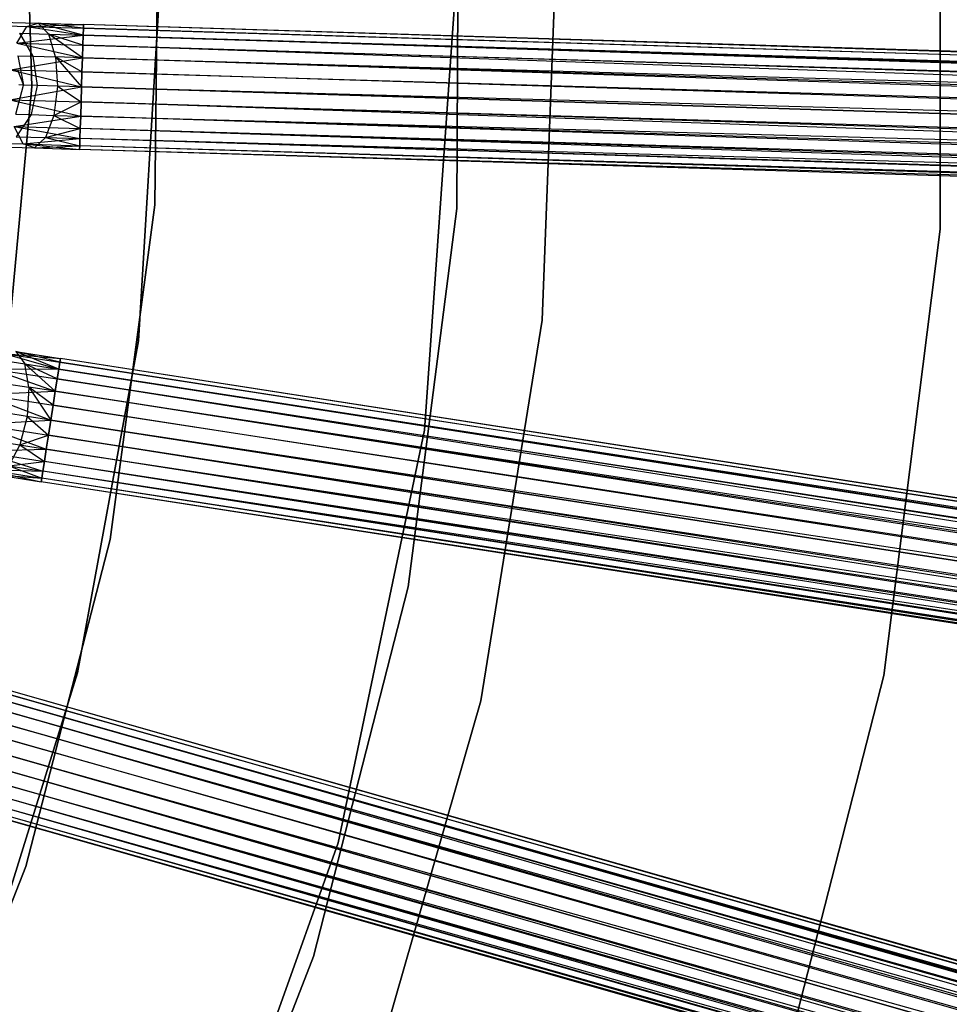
# Model space of a CAD drawing. Extents: x -189 to 189, y -189 to 189.
# Tile 236 of 256: x 42 to 57, y -16 to 0. Entities that reach past the tile are written whole.
import ezdxf

# ---------------------------------------------------------------- set-up
doc = ezdxf.new("R2010")
doc.units = 0
doc.header["$LTSCALE"] = 25.4
doc.layers.get('0').update_dxf_attribs({"linetype": 'CONTINUOUS'})

# ---------------------------------------------------------------- blocks, each defined once
blk = doc.blocks.new('NL2500012474_STL')
at = {"color": 0}
for p, q in [((233.586, 3.911, 186), (233.747, -1.313, 186)), ((233.747, -1.313, 178.5), (233.586, 3.911, 178.5)), ((233.747, -1.313, 178.5), (233.586, 3.911, 178.5)), ((233.586, 3.911, 186), (233.747, -1.313, 186)), ((248.205, -3.585, 20), (248.205, 3.573, 20)), ((248.205, 3.573, 22), (248.205, -3.585, 22)), ((248.205, 3.573, 22), (248.205, -3.585, 22)), ((248.205, -3.585, 20), (248.205, 3.573, 20)), ((240.51, -3.255, 20), (240.536, 2.815, 20)), ((240.536, 2.815, 26.5), (240.51, -3.255, 26.5)), ((240.536, 2.815, 26.5), (240.51, -3.255, 26.5)), ((240.51, -3.255, 20), (240.536, 2.815, 20)), ((235.703, -3.197, 186), (235.764, 2.176, 186)), ((235.764, 2.176, 187), (235.703, -3.197, 187)), ((235.703, -3.197, 186), (235.764, 2.176, 186)), ((235.764, 2.176, 187), (235.703, -3.197, 187)), ((242.105, 1.097, 20), (241.868, -5.033, 20)), ((241.868, -5.033, 26.5), (242.105, 1.097, 26.5)), ((242.105, 1.097, 20), (241.868, -5.033, 20)), ((241.868, -5.033, 26.5), (242.105, 1.097, 26.5)), ((235.443, -5.364, 186), (235.767, -0.006, 186)), ((235.767, -0.006, 178.5), (235.443, -5.364, 178.5)), ((235.443, -5.364, 186), (235.767, -0.006, 186)), ((235.767, -0.006, 178.5), (235.443, -5.364, 178.5)), ((240.467, -0.091, 20), (239.998, -6.783, 20)), ((239.998, -6.783, 19), (240.467, -0.091, 19)), ((239.998, -6.783, 19), (240.467, -0.091, 19)), ((240.467, -0.091, 20), (239.998, -6.783, 20)), ((233.24, -0.289, 178.171), (233.85, -0.308, 177.764)), ((233.24, -0.289, 178.171), (233.85, -0.308, 177.764)), ((233.666, -0.36, 177.325), (233.85, -0.308, 177.764)), ((233.666, -0.36, 177.325), (233.85, -0.308, 177.764)), ((233.85, -0.308, 177.764), (234.568, -0.33, 177.379)), ((233.85, -0.308, 177.764), (234.568, -0.33, 177.621)), ((233.85, -0.308, 177.764), (234.568, -0.33, 177.379)), ((234.563, -0.5, 178.068), (233.85, -0.308, 177.764)), ((233.85, -0.308, 177.764), (234.015, -0.483, 178.177)), ((234.563, -0.5, 178.068), (233.85, -0.308, 177.764)), ((234.567, -0.388, 177.855), (233.85, -0.308, 177.764)), ((234.567, -0.388, 177.855), (233.85, -0.308, 177.764)), ((233.85, -0.308, 177.764), (234.568, -0.33, 177.621)), ((233.85, -0.308, 177.764), (234.015, -0.483, 178.177)), ((232.902, -0.336, 177.835), (233.666, -0.36, 177.325)), ((232.902, -0.336, 177.835), (233.666, -0.36, 177.325)), ((233.507, -0.627, 176.961), (233.666, -0.36, 177.325)), ((233.507, -0.627, 176.961), (233.666, -0.36, 177.325)), ((233.551, -0.469, 178.487), (234.015, -0.483, 178.177)), ((233.551, -0.469, 178.487), (234.015, -0.483, 178.177)), ((233.551, -0.469, 178.487), (233.764, -0.834, 178.712)), ((233.551, -0.469, 178.487), (233.764, -0.834, 178.712)), ((233.666, -0.36, 177.325), (234.568, -0.33, 177.379)), ((233.666, -0.36, 177.325), (234.568, -0.33, 177.379)), ((233.666, -0.36, 177.325), (234.563, -0.5, 176.932)), ((233.666, -0.36, 177.325), (234.563, -0.5, 176.932)), ((233.666, -0.36, 177.325), (234.567, -0.388, 177.145)), ((233.666, -0.36, 177.325), (234.567, -0.388, 177.145)), ((234.567, -0.388, 177.145), (234.563, -0.5, 176.932)), ((234.563, -0.5, 178.068), (234.567, -0.388, 177.855)), ((234.563, -0.5, 178.068), (234.567, -0.388, 177.855)), ((234.567, -0.388, 177.145), (234.563, -0.5, 176.932)), ((234.568, -0.33, 177.379), (234.567, -0.388, 177.145)), ((234.567, -0.388, 177.855), (234.568, -0.33, 177.621)), ((234.567, -0.388, 177.855), (234.568, -0.33, 177.621)), ((234.568, -0.33, 177.379), (234.567, -0.388, 177.145)), ((359.749, -4.245, 177.855), (234.567, -0.388, 177.855)), ((359.749, -4.245, 177.855), (234.567, -0.388, 177.855)), ((234.567, -0.388, 177.145), (359.751, -4.187, 177.379)), ((234.567, -0.388, 177.145), (359.751, -4.187, 177.379)), ((359.751, -4.187, 177.379), (234.568, -0.33, 177.621)), ((359.751, -4.187, 177.379), (234.568, -0.33, 177.379)), ((359.749, -4.245, 177.855), (234.568, -0.33, 177.621)), ((359.749, -4.245, 177.855), (234.568, -0.33, 177.621)), ((359.751, -4.187, 177.379), (234.568, -0.33, 177.621)), ((359.751, -4.187, 177.379), (234.568, -0.33, 177.379)), ((233.507, -0.627, 176.961), (234.563, -0.5, 176.932)), ((233.507, -0.627, 176.961), (234.563, -0.5, 176.932)), ((234.015, -0.483, 178.177), (234.563, -0.5, 178.068)), ((234.126, -0.845, 178.47), (234.015, -0.483, 178.177)), ((234.552, -0.858, 178.385), (234.015, -0.483, 178.177)), ((234.126, -0.845, 178.47), (234.015, -0.483, 178.177)), ((234.552, -0.858, 178.385), (234.015, -0.483, 178.177)), ((234.558, -0.659, 178.249), (234.015, -0.483, 178.177)), ((234.558, -0.659, 178.249), (234.015, -0.483, 178.177)), ((234.015, -0.483, 178.177), (234.563, -0.5, 178.068)), ((234.563, -0.5, 176.932), (234.558, -0.659, 176.751)), ((234.558, -0.659, 178.249), (234.563, -0.5, 178.068)), ((234.558, -0.659, 178.249), (234.563, -0.5, 178.068)), ((234.563, -0.5, 176.932), (234.558, -0.659, 176.751)), ((359.741, -4.516, 178.249), (234.563, -0.5, 178.068)), ((359.741, -4.516, 178.249), (234.563, -0.5, 178.068)), ((359.749, -4.245, 177.855), (234.563, -0.5, 178.068)), ((359.749, -4.245, 177.855), (234.563, -0.5, 178.068)), ((234.563, -0.5, 176.932), (359.745, -4.357, 176.932)), ((234.563, -0.5, 176.932), (359.745, -4.357, 176.932)), ((234.563, -0.5, 176.932), (359.751, -4.187, 177.379)), ((234.563, -0.5, 176.932), (359.751, -4.187, 177.379)), ((233.507, -0.627, 176.961), (234.552, -0.858, 176.615)), ((233.507, -0.627, 176.961), (234.552, -0.858, 176.615)), ((233.507, -0.627, 176.961), (234.558, -0.659, 176.751)), ((233.507, -0.627, 176.961), (234.558, -0.659, 176.751)), ((234.558, -0.659, 176.751), (234.552, -0.858, 176.615)), ((234.552, -0.858, 178.385), (234.558, -0.659, 178.249)), ((234.552, -0.858, 178.385), (234.558, -0.659, 178.249)), ((234.558, -0.659, 176.751), (234.552, -0.858, 176.615)), ((359.727, -4.94, 178.471), (234.558, -0.659, 178.249)), ((359.727, -4.94, 178.471), (234.558, -0.659, 178.249)), ((359.741, -4.516, 178.249), (234.558, -0.659, 178.249)), ((359.741, -4.516, 178.249), (234.558, -0.659, 178.249)), ((234.558, -0.659, 176.751), (359.745, -4.357, 176.932)), ((234.558, -0.659, 176.751), (359.745, -4.357, 176.932)), ((233.409, -1.048, 176.755), (234.552, -0.858, 176.615)), ((233.409, -1.048, 176.755), (234.552, -0.858, 176.615)), ((233.523, -0.826, 179.073), (233.764, -0.834, 178.712)), ((233.523, -0.826, 179.073), (233.764, -0.834, 178.712)), ((233.523, -0.826, 179.073), (233.614, -1.294, 179.117)), ((233.523, -0.826, 179.073), (233.614, -1.294, 179.117)), ((233.764, -0.834, 178.712), (234.126, -0.845, 178.47)), ((233.764, -0.834, 178.712), (234.126, -0.845, 178.47)), ((233.764, -0.834, 178.712), (233.831, -1.301, 178.793)), ((233.764, -0.834, 178.712), (233.831, -1.301, 178.793)), ((234.545, -1.083, 178.471), (234.126, -0.845, 178.47)), ((234.126, -0.845, 178.47), (234.538, -1.322, 178.5)), ((234.545, -1.083, 178.471), (234.126, -0.845, 178.47)), ((234.552, -0.858, 178.385), (234.126, -0.845, 178.47)), ((234.552, -0.858, 178.385), (234.126, -0.845, 178.47)), ((234.126, -0.845, 178.47), (234.538, -1.322, 178.5)), ((234.126, -0.845, 178.47), (234.155, -1.31, 178.576)), ((234.126, -0.845, 178.47), (234.155, -1.31, 178.576)), ((234.552, -0.858, 176.615), (234.545, -1.083, 176.529)), ((234.545, -1.083, 178.471), (234.552, -0.858, 178.385)), ((234.545, -1.083, 178.471), (234.552, -0.858, 178.385)), ((234.552, -0.858, 176.615), (234.545, -1.083, 176.529)), ((359.727, -4.94, 178.471), (234.552, -0.858, 178.385)), ((359.727, -4.94, 178.471), (234.552, -0.858, 178.385)), ((359.734, -4.715, 176.615), (234.552, -0.858, 176.615)), ((234.552, -0.858, 176.615), (359.745, -4.357, 176.932)), ((234.552, -0.858, 176.615), (359.745, -4.357, 176.932)), ((359.734, -4.715, 176.615), (234.552, -0.858, 176.615)), ((233.409, -1.048, 176.755), (234.538, -1.322, 176.5)), ((233.409, -1.048, 176.755), (234.538, -1.322, 176.5)), ((233.409, -1.048, 176.755), (234.545, -1.083, 176.529)), ((233.409, -1.048, 176.755), (234.545, -1.083, 176.529)), ((233.517, -1.051, 179.5), (233.614, -1.294, 179.117)), ((233.517, -1.051, 179.5), (233.614, -1.294, 179.117)), ((234.545, -1.083, 176.529), (234.538, -1.322, 176.5)), ((234.538, -1.322, 178.5), (234.545, -1.083, 178.471)), ((234.538, -1.322, 178.5), (234.545, -1.083, 178.471)), ((234.545, -1.083, 176.529), (234.538, -1.322, 176.5)), ((359.727, -4.94, 178.471), (234.545, -1.083, 178.471)), ((359.727, -4.94, 178.471), (234.545, -1.083, 178.471)), ((234.545, -1.083, 176.529), (359.734, -4.715, 176.615)), ((234.545, -1.083, 176.529), (359.734, -4.715, 176.615)), ((233.747, -1.313, 186), (233.265, -6.518, 186)), ((233.265, -6.518, 178.5), (233.747, -1.313, 178.5)), ((233.265, -6.518, 178.5), (233.747, -1.313, 178.5)), ((233.747, -1.313, 186), (233.265, -6.518, 186)), ((233.394, -1.526, 176.755), (234.538, -1.322, 176.5)), ((233.394, -1.526, 176.755), (234.538, -1.322, 176.5)), ((233.494, -1.755, 179.073), (233.614, -1.294, 179.117)), ((233.494, -1.755, 179.073), (233.614, -1.294, 179.117)), ((233.614, -1.294, 179.117), (233.538, -1.291, 179.5)), ((233.614, -1.294, 179.117), (233.538, -1.291, 179.5)), ((233.831, -1.301, 178.793), (233.614, -1.294, 179.117)), ((233.831, -1.301, 178.793), (233.614, -1.294, 179.117)), ((233.831, -1.301, 178.793), (233.736, -1.763, 178.712)), ((233.831, -1.301, 178.793), (233.736, -1.763, 178.712)), ((233.747, -1.313, 178.5), (233.747, -1.313, 186)), ((233.747, -1.313, 178.5), (233.747, -1.313, 186)), ((234.155, -1.31, 178.576), (233.831, -1.301, 178.793)), ((234.155, -1.31, 178.576), (233.831, -1.301, 178.793)), ((234.155, -1.31, 178.576), (234.097, -1.774, 178.47)), ((234.155, -1.31, 178.576), (234.097, -1.774, 178.47)), ((234.538, -1.322, 178.5), (234.155, -1.31, 178.576)), ((234.155, -1.31, 178.576), (234.531, -1.561, 178.471)), ((234.155, -1.31, 178.576), (234.531, -1.561, 178.471)), ((234.538, -1.322, 178.5), (234.155, -1.31, 178.576)), ((234.531, -1.561, 178.471), (234.538, -1.322, 178.5)), ((234.538, -1.322, 176.5), (234.531, -1.561, 176.529)), ((234.531, -1.561, 178.471), (234.538, -1.322, 178.5)), ((234.538, -1.322, 176.5), (234.531, -1.561, 176.529)), ((359.72, -5.179, 178.5), (234.538, -1.322, 178.5)), ((359.72, -5.179, 178.5), (234.538, -1.322, 178.5)), ((234.538, -1.322, 176.5), (359.72, -5.179, 176.5)), ((234.538, -1.322, 176.5), (359.72, -5.179, 176.5)), ((234.538, -1.322, 176.5), (359.734, -4.715, 176.615)), ((234.538, -1.322, 176.5), (359.734, -4.715, 176.615)), ((233.394, -1.526, 176.755), (234.524, -1.787, 176.615)), ((233.394, -1.526, 176.755), (234.524, -1.787, 176.615)), ((233.394, -1.526, 176.755), (234.531, -1.561, 176.529)), ((233.394, -1.526, 176.755), (234.531, -1.561, 176.529)), ((234.097, -1.774, 178.47), (234.531, -1.561, 178.471)), ((234.097, -1.774, 178.47), (234.531, -1.561, 178.471)), ((234.524, -1.787, 178.385), (234.531, -1.561, 178.471)), ((234.531, -1.561, 176.529), (234.524, -1.787, 176.615)), ((234.524, -1.787, 178.385), (234.531, -1.561, 178.471)), ((234.531, -1.561, 176.529), (234.524, -1.787, 176.615)), ((359.7, -5.842, 178.249), (234.531, -1.561, 178.471)), ((359.7, -5.842, 178.249), (234.531, -1.561, 178.471)), ((359.713, -5.418, 178.471), (234.531, -1.561, 178.471)), ((359.713, -5.418, 178.471), (234.531, -1.561, 178.471)), ((234.531, -1.561, 176.529), (359.72, -5.179, 176.5)), ((234.531, -1.561, 176.529), (359.72, -5.179, 176.5)), ((233.466, -1.953, 176.961), (234.524, -1.787, 176.615)), ((233.466, -1.953, 176.961), (234.524, -1.787, 176.615)), ((233.494, -1.755, 179.073), (233.736, -1.763, 178.712)), ((233.494, -1.755, 179.073), (233.736, -1.763, 178.712)), ((233.736, -1.763, 178.712), (233.5, -2.114, 178.487)), ((233.736, -1.763, 178.712), (233.5, -2.114, 178.487)), ((233.736, -1.763, 178.712), (234.097, -1.774, 178.47)), ((233.736, -1.763, 178.712), (234.097, -1.774, 178.47)), ((234.097, -1.774, 178.47), (233.965, -2.128, 178.177)), ((234.097, -1.774, 178.47), (233.965, -2.128, 178.177)), ((234.097, -1.774, 178.47), (234.524, -1.787, 178.385)), ((234.097, -1.774, 178.47), (234.524, -1.787, 178.385)), ((234.097, -1.774, 178.47), (234.517, -1.985, 178.249)), ((234.097, -1.774, 178.47), (234.517, -1.985, 178.249)), ((234.517, -1.985, 178.249), (234.524, -1.787, 178.385)), ((234.524, -1.787, 176.615), (234.517, -1.985, 176.751)), ((234.524, -1.787, 176.615), (234.517, -1.985, 176.751)), ((234.517, -1.985, 178.249), (234.524, -1.787, 178.385)), ((359.706, -5.644, 176.615), (234.524, -1.787, 176.615)), ((234.524, -1.787, 176.615), (359.72, -5.179, 176.5)), ((359.706, -5.644, 176.615), (234.524, -1.787, 176.615)), ((359.7, -5.842, 178.249), (234.524, -1.787, 178.385)), ((359.7, -5.842, 178.249), (234.524, -1.787, 178.385)), ((234.524, -1.787, 176.615), (359.72, -5.179, 176.5)), ((233.608, -2.229, 177.325), (233.466, -1.953, 176.961)), ((233.466, -1.953, 176.961), (234.513, -2.145, 176.932)), ((233.466, -1.953, 176.961), (234.513, -2.145, 176.932)), ((233.466, -1.953, 176.961), (234.517, -1.985, 176.751)), ((233.466, -1.953, 176.961), (234.517, -1.985, 176.751)), ((233.608, -2.229, 177.325), (233.466, -1.953, 176.961)), ((233.965, -2.128, 178.177), (234.517, -1.985, 178.249)), ((233.965, -2.128, 178.177), (234.517, -1.985, 178.249)), ((234.513, -2.145, 178.068), (234.517, -1.985, 178.249)), ((234.517, -1.985, 176.751), (234.513, -2.145, 176.932)), ((234.517, -1.985, 176.751), (234.513, -2.145, 176.932)), ((234.513, -2.145, 178.068), (234.517, -1.985, 178.249)), ((359.706, -5.644, 176.615), (234.517, -1.985, 176.751)), ((359.706, -5.644, 176.615), (234.517, -1.985, 176.751)), ((359.691, -6.114, 177.855), (234.517, -1.985, 178.249)), ((359.691, -6.114, 177.855), (234.517, -1.985, 178.249)), ((359.7, -5.842, 178.249), (234.517, -1.985, 178.249)), ((359.7, -5.842, 178.249), (234.517, -1.985, 178.249)), ((233.5, -2.114, 178.487), (233.965, -2.128, 178.177)), ((233.5, -2.114, 178.487), (233.965, -2.128, 178.177)), ((233.608, -2.229, 177.325), (234.513, -2.145, 176.932)), ((233.608, -2.229, 177.325), (234.513, -2.145, 176.932)), ((233.965, -2.128, 178.177), (233.788, -2.292, 177.764)), ((233.965, -2.128, 178.177), (233.788, -2.292, 177.764)), ((233.965, -2.128, 178.177), (234.513, -2.145, 178.068)), ((233.965, -2.128, 178.177), (234.513, -2.145, 178.068)), ((233.965, -2.128, 178.177), (234.509, -2.257, 177.855)), ((233.965, -2.128, 178.177), (234.509, -2.257, 177.855)), ((234.509, -2.257, 177.855), (234.513, -2.145, 178.068)), ((234.513, -2.145, 176.932), (234.509, -2.257, 177.145)), ((234.513, -2.145, 176.932), (234.509, -2.257, 177.145)), ((234.509, -2.257, 177.855), (234.513, -2.145, 178.068)), ((359.706, -5.644, 176.615), (234.513, -2.145, 176.932)), ((359.706, -5.644, 176.615), (234.513, -2.145, 176.932)), ((359.695, -6.002, 176.932), (234.513, -2.145, 176.932)), ((359.695, -6.002, 176.932), (234.513, -2.145, 176.932)), ((359.691, -6.114, 177.855), (234.513, -2.145, 178.068)), ((359.691, -6.114, 177.855), (234.513, -2.145, 178.068)), ((232.845, -2.206, 177.835), (233.608, -2.229, 177.325)), ((232.845, -2.206, 177.835), (233.608, -2.229, 177.325)), ((233.179, -2.274, 178.171), (233.788, -2.292, 177.764)), ((233.179, -2.274, 178.171), (233.788, -2.292, 177.764)), ((233.788, -2.292, 177.764), (233.608, -2.229, 177.325)), ((233.608, -2.229, 177.325), (234.507, -2.315, 177.379)), ((233.608, -2.229, 177.325), (234.507, -2.315, 177.379)), ((233.608, -2.229, 177.325), (234.509, -2.257, 177.145)), ((233.608, -2.229, 177.325), (234.509, -2.257, 177.145)), ((233.788, -2.292, 177.764), (233.608, -2.229, 177.325)), ((233.788, -2.292, 177.764), (234.509, -2.257, 177.855)), ((233.788, -2.292, 177.764), (234.509, -2.257, 177.855)), ((233.788, -2.292, 177.764), (234.507, -2.315, 177.621)), ((233.788, -2.292, 177.764), (234.507, -2.315, 177.379)), ((233.788, -2.292, 177.764), (234.507, -2.315, 177.621)), ((233.788, -2.292, 177.764), (234.507, -2.315, 177.379)), ((234.507, -2.315, 177.621), (234.509, -2.257, 177.855)), ((234.509, -2.257, 177.145), (234.507, -2.315, 177.379)), ((234.509, -2.257, 177.145), (234.507, -2.315, 177.379)), ((234.507, -2.315, 177.621), (234.509, -2.257, 177.855)), ((359.69, -6.171, 177.379), (234.507, -2.315, 177.379)), ((359.69, -6.171, 177.379), (234.507, -2.315, 177.621)), ((359.695, -6.002, 176.932), (234.507, -2.315, 177.379)), ((359.695, -6.002, 176.932), (234.507, -2.315, 177.379)), ((359.69, -6.171, 177.379), (234.507, -2.315, 177.379)), ((359.69, -6.171, 177.379), (234.507, -2.315, 177.621)), ((359.695, -6.002, 176.932), (234.509, -2.257, 177.145)), ((359.695, -6.002, 176.932), (234.509, -2.257, 177.145)), ((359.69, -6.171, 177.379), (234.509, -2.257, 177.855)), ((359.69, -6.171, 177.379), (234.509, -2.257, 177.855)), ((359.691, -6.114, 177.855), (234.509, -2.257, 177.855)), ((359.691, -6.114, 177.855), (234.509, -2.257, 177.855)), ((234.994, -8.524, 186), (235.703, -3.197, 186)), ((235.703, -3.197, 187), (234.994, -8.524, 187)), ((234.994, -8.524, 186), (235.703, -3.197, 186)), ((235.703, -3.197, 187), (234.994, -8.524, 187)), ((235.703, -3.197, 186), (235.703, -3.197, 187)), ((235.703, -3.197, 186), (235.703, -3.197, 187)), ((239.738, -9.276, 20), (240.51, -3.255, 20)), ((240.51, -3.255, 26.5), (239.738, -9.276, 26.5)), ((240.51, -3.255, 26.5), (239.738, -9.276, 26.5)), ((239.738, -9.276, 20), (240.51, -3.255, 20)), ((240.51, -3.255, 26.5), (240.51, -3.255, 20)), ((240.51, -3.255, 26.5), (240.51, -3.255, 20)), ((247.307, -10.687, 20), (248.205, -3.585, 20)), ((248.205, -3.585, 22), (247.307, -10.687, 22)), ((248.205, -3.585, 22), (247.307, -10.687, 22)), ((247.307, -10.687, 20), (248.205, -3.585, 20)), ((248.205, -3.585, 22), (248.205, -3.585, 20)), ((248.205, -3.585, 22), (248.205, -3.585, 20)), ((241.868, -5.033, 20), (240.893, -11.09, 20)), ((240.893, -11.09, 26.5), (241.868, -5.033, 26.5)), ((241.868, -5.033, 20), (240.893, -11.09, 20)), ((240.893, -11.09, 26.5), (241.868, -5.033, 26.5)), ((241.868, -5.033, 20), (241.868, -5.033, 26.5)), ((241.868, -5.033, 20), (241.868, -5.033, 26.5)), ((234.475, -10.644, 186), (235.443, -5.364, 186)), ((235.443, -5.364, 178.5), (234.475, -10.644, 178.5)), ((234.475, -10.644, 186), (235.443, -5.364, 186)), ((235.443, -5.364, 178.5), (234.475, -10.644, 178.5)), ((235.443, -5.364, 186), (235.443, -5.364, 178.5)), ((235.443, -5.364, 186), (235.443, -5.364, 178.5)), ((233.302, -5.561, 177.325), (234.175, -5.81, 176.932)), ((233.302, -5.561, 177.325), (234.175, -5.81, 176.932)), ((233.302, -5.561, 177.325), (234.192, -5.7, 177.145)), ((233.302, -5.561, 177.325), (234.192, -5.7, 177.145)), ((233.302, -5.561, 177.325), (234.201, -5.643, 177.379)), ((233.302, -5.561, 177.325), (234.201, -5.643, 177.379)), ((233.49, -5.532, 177.764), (234.201, -5.643, 177.379)), ((233.49, -5.532, 177.764), (234.201, -5.643, 177.621)), ((233.49, -5.532, 177.764), (234.201, -5.643, 177.379)), ((234.175, -5.81, 178.068), (233.49, -5.532, 177.764)), ((233.49, -5.532, 177.764), (233.633, -5.726, 178.177)), ((234.175, -5.81, 178.068), (233.49, -5.532, 177.764)), ((234.192, -5.7, 177.855), (233.49, -5.532, 177.764)), ((234.192, -5.7, 177.855), (233.49, -5.532, 177.764)), ((233.49, -5.532, 177.764), (234.201, -5.643, 177.621)), ((233.49, -5.532, 177.764), (233.633, -5.726, 178.177)), ((233.174, -5.655, 178.487), (233.633, -5.726, 178.177)), ((233.174, -5.655, 178.487), (233.633, -5.726, 178.177)), ((233.633, -5.726, 178.177), (234.175, -5.81, 178.068)), ((233.698, -6.099, 178.47), (233.633, -5.726, 178.177)), ((234.12, -6.164, 178.385), (233.633, -5.726, 178.177)), ((233.698, -6.099, 178.47), (233.633, -5.726, 178.177)), ((234.12, -6.164, 178.385), (233.633, -5.726, 178.177)), ((234.15, -5.968, 178.249), (233.633, -5.726, 178.177)), ((234.15, -5.968, 178.249), (233.633, -5.726, 178.177)), ((233.633, -5.726, 178.177), (234.175, -5.81, 178.068)), ((234.192, -5.7, 177.145), (234.175, -5.81, 176.932)), ((234.175, -5.81, 178.068), (234.192, -5.7, 177.855)), ((234.175, -5.81, 178.068), (234.192, -5.7, 177.855)), ((234.192, -5.7, 177.145), (234.175, -5.81, 176.932)), ((234.201, -5.643, 177.379), (234.192, -5.7, 177.145)), ((234.192, -5.7, 177.855), (234.201, -5.643, 177.621)), ((234.192, -5.7, 177.855), (234.201, -5.643, 177.621)), ((234.201, -5.643, 177.379), (234.192, -5.7, 177.145)), ((357.951, -24.911, 177.855), (234.192, -5.7, 177.855)), ((357.951, -24.911, 177.855), (234.192, -5.7, 177.855)), ((234.192, -5.7, 177.145), (357.96, -24.854, 177.379)), ((234.192, -5.7, 177.145), (357.96, -24.854, 177.379)), ((357.96, -24.854, 177.379), (234.201, -5.643, 177.621)), ((357.96, -24.854, 177.379), (234.201, -5.643, 177.379)), ((357.951, -24.911, 177.855), (234.201, -5.643, 177.621)), ((357.951, -24.911, 177.855), (234.201, -5.643, 177.621)), ((357.96, -24.854, 177.379), (234.201, -5.643, 177.621)), ((357.96, -24.854, 177.379), (234.201, -5.643, 177.379)), ((233.111, -5.807, 176.961), (234.12, -6.164, 176.615)), ((233.111, -5.807, 176.961), (234.12, -6.164, 176.615)), ((233.111, -5.807, 176.961), (234.15, -5.968, 176.751)), ((233.111, -5.807, 176.961), (234.15, -5.968, 176.751)), ((233.111, -5.807, 176.961), (234.175, -5.81, 176.932)), ((233.111, -5.807, 176.961), (234.175, -5.81, 176.932)), ((234.175, -5.81, 176.932), (234.15, -5.968, 176.751)), ((234.15, -5.968, 178.249), (234.175, -5.81, 178.068)), ((234.15, -5.968, 178.249), (234.175, -5.81, 178.068)), ((234.175, -5.81, 176.932), (234.15, -5.968, 176.751)), ((357.91, -25.179, 178.249), (234.175, -5.81, 178.068)), ((357.91, -25.179, 178.249), (234.175, -5.81, 178.068)), ((357.951, -24.911, 177.855), (234.175, -5.81, 178.068)), ((357.951, -24.911, 177.855), (234.175, -5.81, 178.068)), ((234.175, -5.81, 176.932), (357.934, -25.021, 176.932)), ((234.175, -5.81, 176.932), (357.934, -25.021, 176.932)), ((234.175, -5.81, 176.932), (357.96, -24.854, 177.379)), ((234.175, -5.81, 176.932), (357.96, -24.854, 177.379)), ((233.341, -6.044, 178.712), (233.698, -6.099, 178.47)), ((233.341, -6.044, 178.712), (233.698, -6.099, 178.47)), ((233.698, -6.099, 178.47), (233.67, -6.565, 178.576)), ((233.698, -6.099, 178.47), (233.67, -6.565, 178.576)), ((234.085, -6.387, 178.471), (233.698, -6.099, 178.47)), ((233.698, -6.099, 178.47), (234.049, -6.624, 178.5)), ((234.085, -6.387, 178.471), (233.698, -6.099, 178.47)), ((234.12, -6.164, 178.385), (233.698, -6.099, 178.47)), ((234.12, -6.164, 178.385), (233.698, -6.099, 178.47)), ((233.698, -6.099, 178.47), (234.049, -6.624, 178.5)), ((234.15, -5.968, 176.751), (234.12, -6.164, 176.615)), ((234.12, -6.164, 178.385), (234.15, -5.968, 178.249)), ((234.12, -6.164, 178.385), (234.15, -5.968, 178.249)), ((234.15, -5.968, 176.751), (234.12, -6.164, 176.615)), ((357.845, -25.598, 178.471), (234.15, -5.968, 178.249)), ((357.845, -25.598, 178.471), (234.15, -5.968, 178.249)), ((357.91, -25.179, 178.249), (234.15, -5.968, 178.249)), ((357.91, -25.179, 178.249), (234.15, -5.968, 178.249)), ((234.15, -5.968, 176.751), (357.934, -25.021, 176.932)), ((234.15, -5.968, 176.751), (357.934, -25.021, 176.932)), ((232.962, -6.213, 176.755), (234.12, -6.164, 176.615)), ((232.962, -6.213, 176.755), (234.12, -6.164, 176.615)), ((232.962, -6.213, 176.755), (234.049, -6.624, 176.5)), ((232.962, -6.213, 176.755), (234.049, -6.624, 176.5)), ((232.962, -6.213, 176.755), (234.085, -6.387, 176.529)), ((232.962, -6.213, 176.755), (234.085, -6.387, 176.529)), ((234.12, -6.164, 176.615), (234.085, -6.387, 176.529)), ((234.085, -6.387, 178.471), (234.12, -6.164, 178.385)), ((234.085, -6.387, 178.471), (234.12, -6.164, 178.385)), ((234.12, -6.164, 176.615), (234.085, -6.387, 176.529)), ((357.845, -25.598, 178.471), (234.12, -6.164, 178.385)), ((357.845, -25.598, 178.471), (234.12, -6.164, 178.385)), ((357.879, -25.375, 176.615), (234.12, -6.164, 176.615)), ((234.12, -6.164, 176.615), (357.934, -25.021, 176.932)), ((234.12, -6.164, 176.615), (357.934, -25.021, 176.932)), ((357.879, -25.375, 176.615), (234.12, -6.164, 176.615)), ((234.085, -6.387, 176.529), (234.049, -6.624, 176.5)), ((234.049, -6.624, 178.5), (234.085, -6.387, 178.471)), ((234.049, -6.624, 178.5), (234.085, -6.387, 178.471)), ((234.085, -6.387, 176.529), (234.049, -6.624, 176.5)), ((357.845, -25.598, 178.471), (234.085, -6.387, 178.471)), ((357.845, -25.598, 178.471), (234.085, -6.387, 178.471)), ((234.085, -6.387, 176.529), (357.879, -25.375, 176.615)), ((234.085, -6.387, 176.529), (357.879, -25.375, 176.615)), ((233.67, -6.565, 178.576), (233.35, -6.515, 178.793)), ((233.67, -6.565, 178.576), (233.35, -6.515, 178.793)), ((233.67, -6.565, 178.576), (233.556, -7.017, 178.47)), ((233.67, -6.565, 178.576), (233.556, -7.017, 178.47)), ((234.049, -6.624, 178.5), (233.67, -6.565, 178.576)), ((233.67, -6.565, 178.576), (234.012, -6.86, 178.471)), ((233.67, -6.565, 178.576), (234.012, -6.86, 178.471)), ((234.049, -6.624, 178.5), (233.67, -6.565, 178.576)), ((232.888, -6.686, 176.755), (234.049, -6.624, 176.5)), ((232.888, -6.686, 176.755), (234.049, -6.624, 176.5)), ((232.888, -6.686, 176.755), (233.977, -7.083, 176.615)), ((232.888, -6.686, 176.755), (233.977, -7.083, 176.615)), ((232.888, -6.686, 176.755), (234.012, -6.86, 176.529)), ((232.888, -6.686, 176.755), (234.012, -6.86, 176.529)), ((234.012, -6.86, 178.471), (234.049, -6.624, 178.5)), ((234.049, -6.624, 176.5), (234.012, -6.86, 176.529)), ((234.012, -6.86, 178.471), (234.049, -6.624, 178.5)), ((234.049, -6.624, 176.5), (234.012, -6.86, 176.529)), ((357.808, -25.835, 178.5), (234.049, -6.624, 178.5)), ((357.808, -25.835, 178.5), (234.049, -6.624, 178.5)), ((234.049, -6.624, 176.5), (357.808, -25.835, 176.5)), ((234.049, -6.624, 176.5), (357.808, -25.835, 176.5)), ((234.049, -6.624, 176.5), (357.879, -25.375, 176.615)), ((234.049, -6.624, 176.5), (357.879, -25.375, 176.615)), ((233.556, -7.017, 178.47), (234.012, -6.86, 178.471)), ((233.556, -7.017, 178.47), (234.012, -6.86, 178.471)), ((233.977, -7.083, 178.385), (234.012, -6.86, 178.471)), ((234.012, -6.86, 176.529), (233.977, -7.083, 176.615)), ((233.977, -7.083, 178.385), (234.012, -6.86, 178.471)), ((234.012, -6.86, 176.529), (233.977, -7.083, 176.615)), ((357.706, -26.49, 178.249), (234.012, -6.86, 178.471)), ((357.706, -26.49, 178.249), (234.012, -6.86, 178.471)), ((357.771, -26.071, 178.471), (234.012, -6.86, 178.471)), ((357.771, -26.071, 178.471), (234.012, -6.86, 178.471)), ((234.012, -6.86, 176.529), (357.808, -25.835, 176.5)), ((234.012, -6.86, 176.529), (357.808, -25.835, 176.5)), ((239.998, -6.783, 20), (238.622, -13.348, 20)), ((238.622, -13.348, 19), (239.998, -6.783, 19)), ((238.622, -13.348, 19), (239.998, -6.783, 19)), ((239.998, -6.783, 20), (238.622, -13.348, 20)), ((239.998, -6.783, 19), (239.998, -6.783, 20)), ((239.998, -6.783, 19), (239.998, -6.783, 20)), ((233.198, -6.962, 178.712), (233.556, -7.017, 178.47)), ((233.198, -6.962, 178.712), (233.556, -7.017, 178.47)), ((233.556, -7.017, 178.47), (233.381, -7.353, 178.177)), ((233.556, -7.017, 178.47), (233.381, -7.353, 178.177)), ((233.556, -7.017, 178.47), (233.977, -7.083, 178.385)), ((233.556, -7.017, 178.47), (233.977, -7.083, 178.385)), ((233.556, -7.017, 178.47), (233.947, -7.279, 178.249)), ((233.556, -7.017, 178.47), (233.947, -7.279, 178.249)), ((232.907, -7.118, 176.961), (233.977, -7.083, 176.615)), ((232.907, -7.118, 176.961), (233.977, -7.083, 176.615)), ((232.907, -7.118, 176.961), (233.922, -7.437, 176.932)), ((232.907, -7.118, 176.961), (233.922, -7.437, 176.932)), ((232.907, -7.118, 176.961), (233.947, -7.279, 176.751)), ((232.907, -7.118, 176.961), (233.947, -7.279, 176.751)), ((233.947, -7.279, 178.249), (233.977, -7.083, 178.385)), ((233.977, -7.083, 176.615), (233.947, -7.279, 176.751)), ((233.977, -7.083, 176.615), (233.947, -7.279, 176.751)), ((233.947, -7.279, 178.249), (233.977, -7.083, 178.385)), ((357.737, -26.294, 176.615), (233.977, -7.083, 176.615)), ((233.977, -7.083, 176.615), (357.808, -25.835, 176.5)), ((357.737, -26.294, 176.615), (233.977, -7.083, 176.615)), ((357.706, -26.49, 178.249), (233.977, -7.083, 178.385)), ((357.706, -26.49, 178.249), (233.977, -7.083, 178.385)), ((233.977, -7.083, 176.615), (357.808, -25.835, 176.5)), ((233.381, -7.353, 178.177), (233.947, -7.279, 178.249)), ((233.381, -7.353, 178.177), (233.947, -7.279, 178.249)), ((233.381, -7.353, 178.177), (233.922, -7.437, 178.068)), ((233.381, -7.353, 178.177), (233.922, -7.437, 178.068)), ((233.381, -7.353, 178.177), (233.905, -7.548, 177.855)), ((233.381, -7.353, 178.177), (233.905, -7.548, 177.855)), ((233.922, -7.437, 178.068), (233.947, -7.279, 178.249)), ((233.947, -7.279, 176.751), (233.922, -7.437, 176.932)), ((233.947, -7.279, 176.751), (233.922, -7.437, 176.932)), ((233.922, -7.437, 178.068), (233.947, -7.279, 178.249)), ((357.737, -26.294, 176.615), (233.947, -7.279, 176.751)), ((357.737, -26.294, 176.615), (233.947, -7.279, 176.751)), ((357.665, -26.759, 177.855), (233.947, -7.279, 178.249)), ((357.665, -26.759, 177.855), (233.947, -7.279, 178.249)), ((357.706, -26.49, 178.249), (233.947, -7.279, 178.249)), ((357.706, -26.49, 178.249), (233.947, -7.279, 178.249)), ((233.015, -7.409, 177.325), (233.896, -7.605, 177.379)), ((233.015, -7.409, 177.325), (233.896, -7.605, 177.379)), ((233.015, -7.409, 177.325), (233.905, -7.548, 177.145)), ((233.015, -7.409, 177.325), (233.905, -7.548, 177.145)), ((233.015, -7.409, 177.325), (233.922, -7.437, 176.932)), ((233.015, -7.409, 177.325), (233.922, -7.437, 176.932)), ((233.186, -7.494, 177.764), (233.905, -7.548, 177.855)), ((233.186, -7.494, 177.764), (233.905, -7.548, 177.855)), ((233.186, -7.494, 177.764), (233.896, -7.605, 177.621)), ((233.186, -7.494, 177.764), (233.896, -7.605, 177.379)), ((233.186, -7.494, 177.764), (233.896, -7.605, 177.621)), ((233.186, -7.494, 177.764), (233.896, -7.605, 177.379)), ((233.905, -7.548, 177.855), (233.922, -7.437, 178.068)), ((233.922, -7.437, 176.932), (233.905, -7.548, 177.145)), ((233.922, -7.437, 176.932), (233.905, -7.548, 177.145)), ((233.905, -7.548, 177.855), (233.922, -7.437, 178.068)), ((357.737, -26.294, 176.615), (233.922, -7.437, 176.932)), ((357.737, -26.294, 176.615), (233.922, -7.437, 176.932)), ((357.682, -26.648, 176.932), (233.922, -7.437, 176.932)), ((357.682, -26.648, 176.932), (233.922, -7.437, 176.932)), ((357.665, -26.759, 177.855), (233.922, -7.437, 178.068)), ((357.665, -26.759, 177.855), (233.922, -7.437, 178.068)), ((233.896, -7.605, 177.621), (233.905, -7.548, 177.855)), ((233.905, -7.548, 177.145), (233.896, -7.605, 177.379)), ((233.905, -7.548, 177.145), (233.896, -7.605, 177.379)), ((233.896, -7.605, 177.621), (233.905, -7.548, 177.855)), ((357.656, -26.816, 177.379), (233.896, -7.605, 177.379)), ((357.656, -26.816, 177.379), (233.896, -7.605, 177.621)), ((357.682, -26.648, 176.932), (233.896, -7.605, 177.379)), ((357.682, -26.648, 176.932), (233.896, -7.605, 177.379)), ((357.656, -26.816, 177.379), (233.896, -7.605, 177.379)), ((357.656, -26.816, 177.379), (233.896, -7.605, 177.621)), ((357.682, -26.648, 176.932), (233.905, -7.548, 177.145)), ((357.682, -26.648, 176.932), (233.905, -7.548, 177.145)), ((357.656, -26.816, 177.379), (233.905, -7.548, 177.855)), ((357.656, -26.816, 177.379), (233.905, -7.548, 177.855)), ((357.665, -26.759, 177.855), (233.905, -7.548, 177.855)), ((357.665, -26.759, 177.855), (233.905, -7.548, 177.855)), ((233.649, -13.727, 186), (234.994, -8.524, 186)), ((234.994, -8.524, 187), (233.649, -13.727, 187)), ((233.649, -13.727, 186), (234.994, -8.524, 186)), ((234.994, -8.524, 187), (233.649, -13.727, 187)), ((234.994, -8.524, 186), (234.994, -8.524, 187)), ((234.994, -8.524, 186), (234.994, -8.524, 187)), ((238.232, -15.156, 20), (239.738, -9.276, 20)), ((239.738, -9.276, 26.5), (238.232, -15.156, 26.5)), ((239.738, -9.276, 26.5), (238.232, -15.156, 26.5)), ((238.232, -15.156, 20), (239.738, -9.276, 20)), ((239.738, -9.276, 26.5), (239.738, -9.276, 20)), ((239.738, -9.276, 26.5), (239.738, -9.276, 20)), ((232.879, -15.768, 186), (234.475, -10.644, 186)), ((234.475, -10.644, 178.5), (232.879, -15.768, 178.5)), ((232.879, -15.768, 186), (234.475, -10.644, 186)), ((234.475, -10.644, 178.5), (232.879, -15.768, 178.5)), ((234.475, -10.644, 186), (234.475, -10.644, 178.5)), ((234.475, -10.644, 186), (234.475, -10.644, 178.5)), ((245.527, -17.62, 20), (247.307, -10.687, 20)), ((247.307, -10.687, 22), (245.527, -17.62, 22)), ((247.307, -10.687, 22), (245.527, -17.62, 22)), ((245.527, -17.62, 20), (247.307, -10.687, 20)), ((247.307, -10.687, 22), (247.307, -10.687, 20)), ((247.307, -10.687, 22), (247.307, -10.687, 20)), ((353.628, -45.199, 177.855), (233.167, -10.925, 177.855)), ((353.628, -45.199, 177.855), (233.167, -10.925, 177.855)), ((233.167, -10.925, 177.145), (353.644, -45.144, 177.379)), ((233.167, -10.925, 177.145), (353.644, -45.144, 177.379)), ((353.644, -45.144, 177.379), (233.183, -10.87, 177.621)), ((353.644, -45.144, 177.379), (233.183, -10.87, 177.379)), ((353.628, -45.199, 177.855), (233.183, -10.87, 177.621)), ((353.628, -45.199, 177.855), (233.183, -10.87, 177.621)), ((353.644, -45.144, 177.379), (233.183, -10.87, 177.621)), ((353.644, -45.144, 177.379), (233.183, -10.87, 177.379)), ((353.554, -45.461, 178.249), (233.137, -11.033, 178.068)), ((353.554, -45.461, 178.249), (233.137, -11.033, 178.068)), ((353.628, -45.199, 177.855), (233.137, -11.033, 178.068)), ((353.628, -45.199, 177.855), (233.137, -11.033, 178.068)), ((233.137, -11.033, 176.932), (353.597, -45.307, 176.932)), ((233.137, -11.033, 176.932), (353.597, -45.307, 176.932)), ((233.137, -11.033, 176.932), (353.644, -45.144, 177.379)), ((233.137, -11.033, 176.932), (353.644, -45.144, 177.379)), ((240.893, -11.09, 20), (239.196, -16.985, 20)), ((239.196, -16.985, 26.5), (240.893, -11.09, 26.5)), ((240.893, -11.09, 20), (239.196, -16.985, 20)), ((239.196, -16.985, 26.5), (240.893, -11.09, 26.5)), ((240.893, -11.09, 20), (240.893, -11.09, 26.5)), ((240.893, -11.09, 20), (240.893, -11.09, 26.5)), ((353.438, -45.868, 178.471), (233.093, -11.187, 178.249)), ((353.438, -45.868, 178.471), (233.093, -11.187, 178.249)), ((353.554, -45.461, 178.249), (233.093, -11.187, 178.249)), ((353.554, -45.461, 178.249), (233.093, -11.187, 178.249)), ((233.093, -11.187, 176.751), (353.597, -45.307, 176.932)), ((233.093, -11.187, 176.751), (353.597, -45.307, 176.932)), ((353.438, -45.868, 178.471), (233.039, -11.378, 178.385)), ((353.438, -45.868, 178.471), (233.039, -11.378, 178.385)), ((353.499, -45.652, 176.615), (233.039, -11.378, 176.615)), ((233.039, -11.378, 176.615), (353.597, -45.307, 176.932)), ((233.039, -11.378, 176.615), (353.597, -45.307, 176.932)), ((353.499, -45.652, 176.615), (233.039, -11.378, 176.615)), ((353.438, -45.868, 178.471), (232.977, -11.594, 178.471)), ((353.438, -45.868, 178.471), (232.977, -11.594, 178.471)), ((232.977, -11.594, 176.529), (353.499, -45.652, 176.615)), ((232.977, -11.594, 176.529), (353.499, -45.652, 176.615)), ((353.372, -46.099, 178.5), (232.911, -11.825, 178.5)), ((353.372, -46.099, 178.5), (232.911, -11.825, 178.5)), ((232.911, -11.825, 176.5), (353.372, -46.099, 176.5)), ((232.911, -11.825, 176.5), (353.372, -46.099, 176.5)), ((232.911, -11.825, 176.5), (353.499, -45.652, 176.615)), ((232.911, -11.825, 176.5), (353.499, -45.652, 176.615)), ((353.191, -46.736, 178.249), (232.846, -12.055, 178.471)), ((353.191, -46.736, 178.249), (232.846, -12.055, 178.471)), ((353.307, -46.329, 178.471), (232.846, -12.055, 178.471)), ((353.307, -46.329, 178.471), (232.846, -12.055, 178.471)), ((232.846, -12.055, 176.529), (353.372, -46.099, 176.5)), ((232.846, -12.055, 176.529), (353.372, -46.099, 176.5)), ((353.245, -46.546, 176.615), (232.784, -12.272, 176.615)), ((232.784, -12.272, 176.615), (353.372, -46.099, 176.5)), ((353.245, -46.546, 176.615), (232.784, -12.272, 176.615)), ((353.191, -46.736, 178.249), (232.784, -12.272, 178.385)), ((353.191, -46.736, 178.249), (232.784, -12.272, 178.385)), ((232.784, -12.272, 176.615), (353.372, -46.099, 176.5)), ((353.245, -46.546, 176.615), (232.73, -12.462, 176.751)), ((353.245, -46.546, 176.615), (232.73, -12.462, 176.751)), ((353.116, -46.998, 177.855), (232.73, -12.462, 178.249)), ((353.116, -46.998, 177.855), (232.73, -12.462, 178.249)), ((353.191, -46.736, 178.249), (232.73, -12.462, 178.249)), ((353.191, -46.736, 178.249), (232.73, -12.462, 178.249)), ((353.245, -46.546, 176.615), (232.686, -12.616, 176.932)), ((353.245, -46.546, 176.615), (232.686, -12.616, 176.932)), ((353.147, -46.89, 176.932), (232.686, -12.616, 176.932)), ((353.147, -46.89, 176.932), (232.686, -12.616, 176.932)), ((353.116, -46.998, 177.855), (232.686, -12.616, 178.068)), ((353.116, -46.998, 177.855), (232.686, -12.616, 178.068)), ((353.1, -47.053, 177.379), (232.64, -12.779, 177.379)), ((353.1, -47.053, 177.379), (232.64, -12.779, 177.621)), ((353.147, -46.89, 176.932), (232.64, -12.779, 177.379)), ((353.147, -46.89, 176.932), (232.64, -12.779, 177.379)), ((353.1, -47.053, 177.379), (232.64, -12.779, 177.379)), ((353.1, -47.053, 177.379), (232.64, -12.779, 177.621)), ((353.147, -46.89, 176.932), (232.656, -12.724, 177.145)), ((353.147, -46.89, 176.932), (232.656, -12.724, 177.145)), ((353.1, -47.053, 177.379), (232.656, -12.724, 177.855)), ((353.1, -47.053, 177.379), (232.656, -12.724, 177.855)), ((353.116, -46.998, 177.855), (232.656, -12.724, 177.855)), ((353.116, -46.998, 177.855), (232.656, -12.724, 177.855)), ((238.622, -13.348, 20), (236.364, -19.665, 20)), ((236.364, -19.665, 19), (238.622, -13.348, 19)), ((236.364, -19.665, 19), (238.622, -13.348, 19)), ((238.622, -13.348, 20), (236.364, -19.665, 20)), ((238.622, -13.348, 19), (238.622, -13.348, 20)), ((238.622, -13.348, 19), (238.622, -13.348, 20)), ((231.687, -18.729, 186), (233.649, -13.727, 186)), ((233.649, -13.727, 187), (231.687, -18.729, 187)), ((231.687, -18.729, 186), (233.649, -13.727, 186)), ((233.649, -13.727, 187), (231.687, -18.729, 187)), ((233.649, -13.727, 186), (233.649, -13.727, 187)), ((233.649, -13.727, 186), (233.649, -13.727, 187)), ((236.014, -20.806, 20), (238.232, -15.156, 20)), ((238.232, -15.156, 26.5), (236.014, -20.806, 26.5)), ((238.232, -15.156, 26.5), (236.014, -20.806, 26.5)), ((236.014, -20.806, 20), (238.232, -15.156, 20)), ((238.232, -15.156, 26.5), (238.232, -15.156, 20)), ((238.232, -15.156, 26.5), (238.232, -15.156, 20))]:
    blk.add_line(p, q, dxfattribs=at)

msp = doc.modelspace()

# ---------------------------------------------------------------- block references
at = {"color": 0}
msp.add_blockref('NL2500012474_STL', (-191.311, -0.058, -1716.743), dxfattribs=at)

doc.saveas('drawing.dxf')
